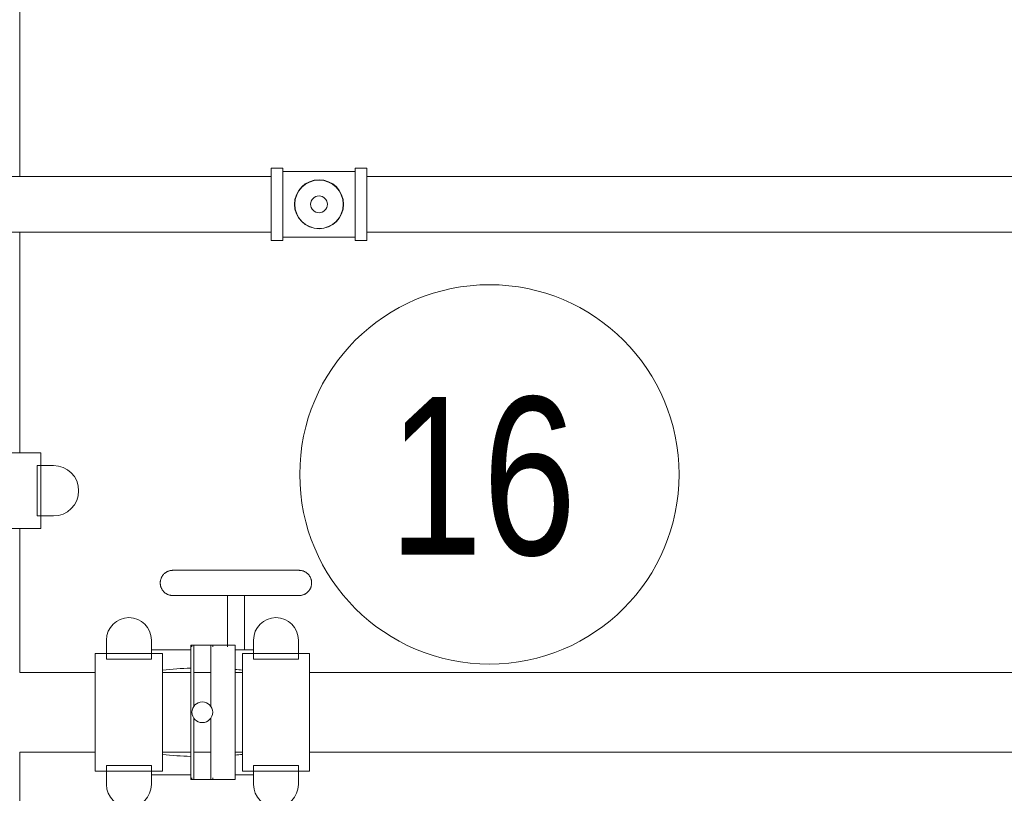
# Model space of a CAD drawing. Header units: centimetres. Extents: x -1589 to 108054, y -205274 to 31709.
# Tile 189 of 256: x 20728 to 20802, y 27724 to 27782. Entities that reach past the tile are written whole.
import ezdxf

# ---------------------------------------------------------------- set-up
doc = ezdxf.new("R2010")
doc.units = ezdxf.units.CM
doc.header["$LTSCALE"] = 0.01
doc.header["$MEASUREMENT"] = 0
for name, color, linetype, lineweight in [('A-ANNO-NOTE', 7, 'Continuous', 30), ('A-GENM', 7, 'Continuous', 18), ('P-PIPE', 7, 'Continuous', 9)]:
    doc.layers.add(name, color=color, linetype=linetype, lineweight=lineweight)
doc.styles.add('Century Gothic', font='GOTHIC.TTF', dxfattribs={"width": 0.8, "height": 119.0625})

msp = doc.modelspace()

# ---------------------------------------------------------------- linework, layer by layer
at = {"layer": 'A-ANNO-NOTE', "lineweight": 9}
msp.add_circle((20763.63147, 27747.81477), 14.3207, dxfattribs=at)
at = {"layer": 'A-GENM', "color": 142, "true_color": 0x0080c0}
for radius, start, end in [(1.82562, 90, 180), (1.82563, 0, 90), (1.82563, 180, 270), (0.635, 90, 180), (0.635, 180, 270), (0.635, 0, 90), (1.82563, 270, 0), (0.635, 270, 0)]:
    msp.add_arc((20750.76315, 27768.20824), radius, start, end, dxfattribs=at)
at = {"layer": 'P-PIPE', "color": 5, "true_color": 0x0000ff}
for p, q in [((20728.16815, 27770.31644), (20728.20406, 27818.71078)), ((20728.16815, 27749.43567), (20728.16815, 27766.10004)), ((20728.1669, 27732.86852), (20728.1669, 27743.72067)), ((20733.87555, 27732.86852), (20728.1669, 27732.86852)), ((20728.1669, 27715.98387), (20728.1669, 27726.83602)), ((20728.1669, 27726.83602), (20733.87555, 27726.83602))]:
    msp.add_line(p, q, dxfattribs=at)
at = {"layer": 'P-PIPE', "color": 142, "true_color": 0x0080c0}
for p, q in [((20748.03315, 27770.94324), (20747.16315, 27770.94324)), ((20747.16315, 27770.94324), (20747.16315, 27768.20824)), ((20748.03315, 27768.20824), (20748.03315, 27770.94324)), ((20750.76315, 27770.68624), (20748.03315, 27770.68624)), ((20753.49315, 27770.68624), (20750.76315, 27770.68624)), ((20754.36315, 27770.94324), (20753.49315, 27770.94324)), ((20753.49315, 27770.94324), (20753.49315, 27768.20824)), ((20754.36315, 27768.20824), (20754.36315, 27770.94324)), ((20747.16315, 27770.31644), (20680.01252, 27770.31644)), ((21047.16315, 27770.31644), (20754.36315, 27770.31644)), ((20747.16315, 27768.20824), (20747.16315, 27765.47324)), ((20748.03315, 27765.47324), (20748.03315, 27768.20824)), ((20753.49315, 27768.20824), (20753.49315, 27765.47324)), ((20754.36315, 27765.47324), (20754.36315, 27768.20824)), ((20680.01252, 27766.10004), (20747.16315, 27766.10004)), ((20754.36315, 27766.10004), (21047.16315, 27766.10004)), ((20747.16315, 27765.47324), (20748.03315, 27765.47324)), ((20748.03315, 27765.73024), (20750.76315, 27765.73024)), ((20750.76315, 27765.73024), (20753.49315, 27765.73024)), ((20753.49315, 27765.47324), (20754.36315, 27765.47324))]:
    msp.add_line(p, q, dxfattribs=at)
at = {"layer": 'P-PIPE', "color": 5, "true_color": 0x0000ff, "extrusion": (0, 0, -1)}
for p, q in [((20709.74555, 27749.43567), (20729.76075, 27749.43567)), ((20729.76075, 27743.72067), (20729.76075, 27749.43567)), ((20730.71325, 27748.48317), (20729.49616, 27748.48317)), ((20729.49616, 27748.48317), (20729.49616, 27744.67317)), ((20729.49616, 27744.67317), (20730.71325, 27744.67317)), ((20729.76075, 27743.72067), (20709.74555, 27743.72067)), ((20734.72221, 27735.30904), (20734.72221, 27733.86836)), ((20738.10888, 27733.86836), (20738.10888, 27735.30904)), ((20738.95555, 27734.29727), (20733.87555, 27734.29727)), ((20733.87555, 27725.40727), (20733.87555, 27734.29727)), ((20738.95555, 27734.29727), (20738.95555, 27725.40727)), ((20734.72221, 27733.86836), (20738.10888, 27733.86836)), ((20738.10888, 27725.83618), (20734.72221, 27725.83618)), ((20734.72221, 27725.83618), (20734.72221, 27724.3955)), ((20738.10888, 27724.3955), (20738.10888, 27725.83618)), ((20733.87555, 27725.40727), (20738.95555, 27725.40727))]:
    msp.add_line(p, q, dxfattribs=at)
at = {"layer": 'P-PIPE', "color": 1, "true_color": 0xff0000, "extrusion": (0, 0, -1)}
for p, q in [((20743.84505, 27738.66607), (20743.84505, 27734.8049)), ((20745.14045, 27734.56397), (20745.14045, 27738.66607)), ((20741.31775, 27734.93227), (20741.08915, 27734.93227)), ((20741.08915, 27729.85227), (20741.08915, 27734.93227)), ((20741.16852, 27734.93227), (20741.16852, 27734.8049)), ((20741.16852, 27734.93227), (20742.73697, 27734.93227)), ((20741.31775, 27730.28118), (20741.31775, 27734.93227)), ((20744.42925, 27734.93227), (20742.58775, 27734.93227)), ((20742.58775, 27730.31674), (20742.58775, 27734.93227)), ((20742.73697, 27734.8049), (20742.73697, 27734.93227)), ((20744.42925, 27729.85227), (20744.42925, 27734.93227)), ((20745.82201, 27735.30904), (20745.82201, 27733.86836)), ((20749.20868, 27733.86836), (20749.20868, 27735.30904)), ((20741.08915, 27734.56397), (20738.10888, 27734.56397)), ((20745.82201, 27734.56397), (20744.42925, 27734.56397)), ((20750.05535, 27734.29727), (20744.97535, 27734.29727)), ((20744.97535, 27725.40727), (20744.97535, 27734.29727)), ((20750.05535, 27734.29727), (20750.05535, 27725.40727)), ((20745.82201, 27733.86836), (20749.20868, 27733.86836)), ((20741.08915, 27732.86852), (20738.95555, 27732.86852)), ((20742.58775, 27732.86852), (20741.31775, 27732.86852)), ((20744.97535, 27732.86852), (20744.42925, 27732.86852)), ((20741.08915, 27724.77227), (20741.08915, 27729.85227)), ((20744.42925, 27724.77227), (20744.42925, 27729.85227)), ((20741.31775, 27724.77227), (20741.31775, 27729.42336)), ((20742.58775, 27724.77227), (20742.58775, 27729.41218)), ((20738.95555, 27726.83602), (20741.08915, 27726.83602)), ((20741.31775, 27726.83602), (20742.58775, 27726.83602)), ((20744.42925, 27726.83602), (20744.97535, 27726.83602)), ((20749.20868, 27725.83618), (20745.82201, 27725.83618)), ((20745.82201, 27725.83618), (20745.82201, 27724.3955)), ((20749.20868, 27724.3955), (20749.20868, 27725.83618)), ((20738.10888, 27725.14057), (20741.08915, 27725.14057)), ((20744.42925, 27725.14057), (20745.82201, 27725.14057)), ((20744.97535, 27725.40727), (20750.05535, 27725.40727)), ((20741.08915, 27724.77227), (20741.31775, 27724.77227)), ((20741.16852, 27724.89964), (20741.16852, 27724.77227)), ((20742.73697, 27724.77227), (20741.16852, 27724.77227)), ((20742.58775, 27724.77227), (20744.42925, 27724.77227)), ((20742.73697, 27724.77227), (20742.73697, 27724.89964))]:
    msp.add_line(p, q, dxfattribs=at)
at = {"layer": 'P-PIPE', "color": 1, "true_color": 0xff0000}
for p, q in [((20948.2221, 27732.86727), (20750.05535, 27732.86727)), ((20750.05535, 27726.83727), (20948.2221, 27726.83727))]:
    msp.add_line(p, q, dxfattribs=at)
at = {"layer": 'P-PIPE', "color": 1, "true_color": 0xff0000, "extrusion": (0, 0, -1), "flags": 128}
for points in [[(-20739.73025, 27738.66607), (-20739.69216, 27738.66683), (-20739.65413, 27738.66912), (-20739.61622, 27738.67292), (-20739.5785, 27738.67824), (-20739.54101, 27738.68506), (-20739.50383, 27738.69337), (-20739.46702, 27738.70317), (-20739.43062, 27738.71442), (-20739.3947, 27738.72713), (-20739.35932, 27738.74126), (-20739.32454, 27738.75679), (-20739.2904, 27738.77371), (-20739.25697, 27738.79197), (-20739.22429, 27738.81156), (-20739.19242, 27738.83244), (-20739.16142, 27738.85457), (-20739.13132, 27738.87793), (-20739.10218, 27738.90248), (-20739.07405, 27738.92816), (-20739.04696, 27738.95496), (-20739.02097, 27738.98281), (-20738.99612, 27739.01168), (-20738.97244, 27739.04153), (-20738.94997, 27739.07229), (-20738.92874, 27739.10393), (-20738.90881, 27739.1364), (-20738.89018, 27739.16963), (-20738.8729, 27739.20358), (-20738.85699, 27739.2382), (-20738.84248, 27739.27342), (-20738.82939, 27739.3092), (-20738.81774, 27739.34547), (-20738.80754, 27739.38218), (-20738.79883, 27739.41927), (-20738.7916, 27739.45668), (-20738.78588, 27739.49434), (-20738.78167, 27739.53221), (-20738.77897, 27739.57021), (-20738.7778, 27739.60829), (-20738.77815, 27739.64638), (-20738.78003, 27739.68443), (-20738.78342, 27739.72238), (-20738.78833, 27739.76016), (-20738.79474, 27739.79771), (-20738.80266, 27739.83498), (-20738.81205, 27739.8719), (-20738.82292, 27739.90842), (-20738.83523, 27739.94447), (-20738.84898, 27739.98), (-20738.86414, 27740.01495), (-20738.88068, 27740.04927), (-20738.89859, 27740.0829), (-20738.91782, 27740.11578), (-20738.93835, 27740.14787), (-20738.96015, 27740.17912), (-20738.98318, 27740.20946), (-20739.00741, 27740.23887), (-20739.0328, 27740.26728), (-20739.05929, 27740.29465), (-20739.08687, 27740.32094), (-20739.11547, 27740.3461), (-20739.14505, 27740.37011), (-20739.17558, 27740.39291), (-20739.20698, 27740.41447), (-20739.23923, 27740.43476), (-20739.27226, 27740.45374), (-20739.30603, 27740.47139), (-20739.34047, 27740.48767), (-20739.37554, 27740.50256), (-20739.41117, 27740.51604), (-20739.44731, 27740.52808), (-20739.48391, 27740.53867), (-20739.5209, 27740.54778), (-20739.55823, 27740.55541), (-20739.59583, 27740.56154), (-20739.63365, 27740.56616), (-20739.67162, 27740.56926), (-20739.70968, 27740.57085), (-20739.73025, 27740.57107)], [(-20739.73025, 27740.57107), (-20739.73406, 27740.57107), (-20739.74548, 27740.57107), (-20739.76449, 27740.57107), (-20739.79108, 27740.57107), (-20739.82518, 27740.57107), (-20739.86675, 27740.57107), (-20739.91572, 27740.57107), (-20739.97201, 27740.57107), (-20740.03554, 27740.57107), (-20740.10619, 27740.57107), (-20740.18387, 27740.57107), (-20740.26843, 27740.57107), (-20740.35976, 27740.57107), (-20740.45769, 27740.57107), (-20740.56208, 27740.57107), (-20740.67276, 27740.57107), (-20740.78956, 27740.57107), (-20740.91227, 27740.57107), (-20741.04071, 27740.57107), (-20741.17468, 27740.57107), (-20741.31395, 27740.57107), (-20741.45831, 27740.57107), (-20741.60753, 27740.57107), (-20741.76136, 27740.57107), (-20741.91956, 27740.57107), (-20742.08187, 27740.57107), (-20742.24804, 27740.57107), (-20742.41781, 27740.57107), (-20742.59089, 27740.57107), (-20742.76702, 27740.57107), (-20742.9459, 27740.57107), (-20743.12726, 27740.57107), (-20743.22275, 27740.57107)], [(-20744.49275, 27740.57107), (-20744.3023, 27740.57107), (-20744.11215, 27740.57107), (-20743.92262, 27740.57107), (-20743.73399, 27740.57107), (-20743.54658, 27740.57107), (-20743.36069, 27740.57107), (-20743.1766, 27740.57107), (-20742.99462, 27740.57107), (-20742.81504, 27740.57107), (-20742.63814, 27740.57107), (-20742.46421, 27740.57107), (-20742.29352, 27740.57107), (-20742.12635, 27740.57107), (-20741.96297, 27740.57107), (-20741.80364, 27740.57107), (-20741.6486, 27740.57107), (-20741.49812, 27740.57107), (-20741.35243, 27740.57107), (-20741.21176, 27740.57107), (-20741.07634, 27740.57107), (-20740.94638, 27740.57107), (-20740.8221, 27740.57107), (-20740.70369, 27740.57107), (-20740.59135, 27740.57107), (-20740.48524, 27740.57107), (-20740.38555, 27740.57107), (-20740.29242, 27740.57107), (-20740.20602, 27740.57107), (-20740.12647, 27740.57107), (-20740.05391, 27740.57107), (-20739.98845, 27740.57107), (-20739.9302, 27740.57107), (-20739.87924, 27740.57107), (-20739.83567, 27740.57107), (-20739.79954, 27740.57107), (-20739.77093, 27740.57107), (-20739.74986, 27740.57107), (-20739.73639, 27740.57107), (-20739.73052, 27740.57107), (-20739.73025, 27740.57107)], [(-20749.25525, 27740.57107), (-20749.25144, 27740.57107), (-20749.24001, 27740.57107), (-20749.221, 27740.57107), (-20749.19442, 27740.57107), (-20749.16031, 27740.57107), (-20749.11874, 27740.57107), (-20749.06977, 27740.57107), (-20749.01348, 27740.57107), (-20748.94995, 27740.57107), (-20748.8793, 27740.57107), (-20748.80163, 27740.57107), (-20748.71706, 27740.57107), (-20748.62573, 27740.57107), (-20748.5278, 27740.57107), (-20748.42341, 27740.57107), (-20748.31273, 27740.57107), (-20748.19594, 27740.57107), (-20748.07322, 27740.57107), (-20747.94478, 27740.57107), (-20747.81081, 27740.57107), (-20747.67154, 27740.57107), (-20747.52718, 27740.57107), (-20747.37796, 27740.57107), (-20747.22413, 27740.57107), (-20747.06594, 27740.57107), (-20746.90362, 27740.57107), (-20746.73745, 27740.57107), (-20746.56768, 27740.57107), (-20746.3946, 27740.57107), (-20746.21847, 27740.57107), (-20746.03959, 27740.57107), (-20745.85823, 27740.57107), (-20745.67468, 27740.57107), (-20745.48924, 27740.57107), (-20745.30221, 27740.57107), (-20745.11389, 27740.57107), (-20744.92457, 27740.57107), (-20744.73456, 27740.57107), (-20744.54416, 27740.57107), (-20744.49275, 27740.57107)], [(-20745.80889, 27740.57107), (-20745.99087, 27740.57107), (-20746.17045, 27740.57107), (-20746.34735, 27740.57107), (-20746.52128, 27740.57107), (-20746.69197, 27740.57107), (-20746.85914, 27740.57107), (-20747.02252, 27740.57107), (-20747.18186, 27740.57107), (-20747.33689, 27740.57107), (-20747.48737, 27740.57107), (-20747.63307, 27740.57107), (-20747.77373, 27740.57107), (-20747.90915, 27740.57107), (-20748.03911, 27740.57107), (-20748.16339, 27740.57107), (-20748.2818, 27740.57107), (-20748.39415, 27740.57107), (-20748.50025, 27740.57107), (-20748.59995, 27740.57107), (-20748.69307, 27740.57107), (-20748.77947, 27740.57107), (-20748.85902, 27740.57107), (-20748.93158, 27740.57107), (-20748.99704, 27740.57107), (-20749.0553, 27740.57107), (-20749.10625, 27740.57107), (-20749.14983, 27740.57107), (-20749.18595, 27740.57107), (-20749.21457, 27740.57107), (-20749.23563, 27740.57107), (-20749.2491, 27740.57107), (-20749.25497, 27740.57107), (-20749.25525, 27740.57107)], [(-20749.25525, 27740.57107), (-20749.29334, 27740.57031), (-20749.33136, 27740.56802), (-20749.36927, 27740.56422), (-20749.407, 27740.5589), (-20749.44448, 27740.55208), (-20749.48166, 27740.54377), (-20749.51847, 27740.53398), (-20749.55487, 27740.52272), (-20749.59079, 27740.51001), (-20749.62617, 27740.49588), (-20749.66095, 27740.48035), (-20749.69509, 27740.46343), (-20749.72852, 27740.44517), (-20749.7612, 27740.42558), (-20749.79307, 27740.4047), (-20749.82407, 27740.38257), (-20749.85417, 27740.35921), (-20749.88331, 27740.33467), (-20749.91144, 27740.30898), (-20749.93853, 27740.28218), (-20749.96452, 27740.25433), (-20749.98937, 27740.22546), (-20750.01306, 27740.19561), (-20750.03553, 27740.16485), (-20750.05675, 27740.13321), (-20750.07669, 27740.10075), (-20750.09531, 27740.06751), (-20750.11259, 27740.03356), (-20750.1285, 27739.99894), (-20750.14301, 27739.96372), (-20750.15611, 27739.92794), (-20750.16776, 27739.89167), (-20750.17795, 27739.85496), (-20750.18666, 27739.81787), (-20750.19389, 27739.78046), (-20750.19961, 27739.7428), (-20750.20382, 27739.70494), (-20750.20652, 27739.66693), (-20750.20769, 27739.62885), (-20750.20734, 27739.59076), (-20750.20547, 27739.55271), (-20750.20207, 27739.51476), (-20750.19716, 27739.47698), (-20750.19075, 27739.43943), (-20750.18284, 27739.40216), (-20750.17344, 27739.36524), (-20750.16257, 27739.32872), (-20750.15026, 27739.29267), (-20750.13651, 27739.25714), (-20750.12135, 27739.22219), (-20750.10481, 27739.18787), (-20750.0869, 27739.15424), (-20750.06767, 27739.12136), (-20750.04714, 27739.08927), (-20750.02534, 27739.05802), (-20750.00231, 27739.02768), (-20749.97808, 27738.99827), (-20749.9527, 27738.96986), (-20749.9262, 27738.94249), (-20749.89862, 27738.9162), (-20749.87002, 27738.89104), (-20749.84044, 27738.86703), (-20749.80992, 27738.84423), (-20749.77851, 27738.82267), (-20749.74626, 27738.80238), (-20749.71323, 27738.7834), (-20749.67947, 27738.76575), (-20749.64502, 27738.74947), (-20749.60996, 27738.73458), (-20749.57432, 27738.7211), (-20749.53818, 27738.70906), (-20749.50158, 27738.69848), (-20749.46459, 27738.68936), (-20749.42726, 27738.68173), (-20749.38966, 27738.6756), (-20749.35185, 27738.67098), (-20749.31388, 27738.66788), (-20749.27581, 27738.66629), (-20749.25525, 27738.66607)], [(-20739.73025, 27738.66607), (-20739.73406, 27738.66607), (-20739.74548, 27738.66607), (-20739.76449, 27738.66607), (-20739.79108, 27738.66607), (-20739.82518, 27738.66607), (-20739.86675, 27738.66607), (-20739.91572, 27738.66607), (-20739.97201, 27738.66607), (-20740.03554, 27738.66607), (-20740.10619, 27738.66607), (-20740.18387, 27738.66607), (-20740.26843, 27738.66607), (-20740.35976, 27738.66607), (-20740.45769, 27738.66607), (-20740.56208, 27738.66607), (-20740.67276, 27738.66607), (-20740.78956, 27738.66607), (-20740.91227, 27738.66607), (-20741.04071, 27738.66607), (-20741.17468, 27738.66607), (-20741.31395, 27738.66607), (-20741.45831, 27738.66607), (-20741.60753, 27738.66607), (-20741.76136, 27738.66607), (-20741.91956, 27738.66607), (-20742.08187, 27738.66607), (-20742.24804, 27738.66607), (-20742.41781, 27738.66607), (-20742.59089, 27738.66607), (-20742.76702, 27738.66607), (-20742.9459, 27738.66607), (-20743.12726, 27738.66607), (-20743.31081, 27738.66607), (-20743.49625, 27738.66607), (-20743.68328, 27738.66607), (-20743.8716, 27738.66607), (-20744.06092, 27738.66607), (-20744.25093, 27738.66607), (-20744.44133, 27738.66607), (-20744.49275, 27738.66607)], [(-20743.1766, 27738.66607), (-20742.99462, 27738.66607), (-20742.81504, 27738.66607), (-20742.63814, 27738.66607), (-20742.46421, 27738.66607), (-20742.29352, 27738.66607), (-20742.12635, 27738.66607), (-20741.96297, 27738.66607), (-20741.80364, 27738.66607), (-20741.6486, 27738.66607), (-20741.49812, 27738.66607), (-20741.35243, 27738.66607), (-20741.21176, 27738.66607), (-20741.07634, 27738.66607), (-20740.94638, 27738.66607), (-20740.8221, 27738.66607), (-20740.70369, 27738.66607), (-20740.59135, 27738.66607), (-20740.48524, 27738.66607), (-20740.38555, 27738.66607), (-20740.29242, 27738.66607), (-20740.20602, 27738.66607), (-20740.12647, 27738.66607), (-20740.05391, 27738.66607), (-20739.98845, 27738.66607), (-20739.9302, 27738.66607), (-20739.87924, 27738.66607), (-20739.83567, 27738.66607), (-20739.79954, 27738.66607), (-20739.77093, 27738.66607), (-20739.74986, 27738.66607), (-20739.73639, 27738.66607), (-20739.73052, 27738.66607), (-20739.73025, 27738.66607)], [(-20744.49275, 27738.66607), (-20744.6832, 27738.66607), (-20744.87334, 27738.66607), (-20745.06288, 27738.66607), (-20745.2515, 27738.66607), (-20745.43891, 27738.66607), (-20745.6248, 27738.66607), (-20745.80889, 27738.66607), (-20745.99087, 27738.66607), (-20746.17045, 27738.66607), (-20746.34735, 27738.66607), (-20746.52128, 27738.66607), (-20746.69197, 27738.66607), (-20746.85914, 27738.66607), (-20747.02252, 27738.66607), (-20747.18186, 27738.66607), (-20747.33689, 27738.66607), (-20747.48737, 27738.66607), (-20747.63307, 27738.66607), (-20747.77373, 27738.66607), (-20747.90915, 27738.66607), (-20748.03911, 27738.66607), (-20748.16339, 27738.66607), (-20748.2818, 27738.66607), (-20748.39415, 27738.66607), (-20748.50025, 27738.66607), (-20748.59995, 27738.66607), (-20748.69307, 27738.66607), (-20748.77947, 27738.66607), (-20748.85902, 27738.66607), (-20748.93158, 27738.66607), (-20748.99704, 27738.66607), (-20749.0553, 27738.66607), (-20749.10625, 27738.66607), (-20749.14983, 27738.66607), (-20749.18595, 27738.66607), (-20749.21457, 27738.66607), (-20749.23563, 27738.66607), (-20749.2491, 27738.66607), (-20749.25497, 27738.66607), (-20749.25525, 27738.66607)], [(-20749.25525, 27738.66607), (-20749.25144, 27738.66607), (-20749.24001, 27738.66607), (-20749.221, 27738.66607), (-20749.19442, 27738.66607), (-20749.16031, 27738.66607), (-20749.11874, 27738.66607), (-20749.06977, 27738.66607), (-20749.01348, 27738.66607), (-20748.94995, 27738.66607), (-20748.8793, 27738.66607), (-20748.80163, 27738.66607), (-20748.71706, 27738.66607), (-20748.62573, 27738.66607), (-20748.5278, 27738.66607), (-20748.42341, 27738.66607), (-20748.31273, 27738.66607), (-20748.19594, 27738.66607), (-20748.07322, 27738.66607), (-20747.94478, 27738.66607), (-20747.81081, 27738.66607), (-20747.67154, 27738.66607), (-20747.52718, 27738.66607), (-20747.37796, 27738.66607), (-20747.22413, 27738.66607), (-20747.06594, 27738.66607), (-20746.90362, 27738.66607), (-20746.73745, 27738.66607), (-20746.56768, 27738.66607), (-20746.3946, 27738.66607), (-20746.21847, 27738.66607), (-20746.03959, 27738.66607), (-20745.85823, 27738.66607), (-20745.76275, 27738.66607)]]:
    msp.add_lwpolyline(points, dxfattribs=at)
at = {"layer": 'P-PIPE', "color": 142, "true_color": 0x0080c0}
for start, end in [(0, 180), (180, 0)]:
    msp.add_arc((20750.76315, 27768.20824), 1.85, start, end, dxfattribs=at)
at = {"layer": 'P-PIPE', "color": 5, "true_color": 0x0000ff, "extrusion": (0, 0, -1)}
for centre, radius, start, end in [((-20730.71325, 27746.57817), 1.905, 90, 270), ((-20736.41555, 27735.30904), 1.69333, 0, 180), ((-20736.41555, 27724.3955), 1.69333, 180, 0)]:
    msp.add_arc(centre, radius, start, end, dxfattribs=at)
at = {"layer": 'P-PIPE', "color": 1, "true_color": 0xff0000, "extrusion": (0, 0, -1)}
for centre, radius, start, end in [((-20747.51535, 27735.30904), 1.69333, 0, 180), ((-20741.95275, 27704.45227), 28.74391, 84.013457, 88.2750639), ((-20741.95275, 27704.45227), 28.74391, 94.946508, 96.0372764), ((-20741.95275, 27729.85227), 0.78422, 0, 180), ((-20741.95275, 27729.85227), 0.78422, 180, 0), ((-20741.95275, 27755.25227), 28.74391, 271.7249361, 275.986543), ((-20741.95275, 27755.25227), 28.74391, 263.9627236, 265.053492), ((-20747.51535, 27724.3955), 1.69333, 180, 0)]:
    msp.add_arc(centre, radius, start, end, dxfattribs=at)

# ---------------------------------------------------------------- texts
at = {"layer": 'A-ANNO-NOTE', "color": 5, "lineweight": 9, "true_color": 0x0000ff, "insert": (20756.02478, 27753.64986), "char_height": 11.90625, "width": 17.9578, "attachment_point": 1, "style": 'Century Gothic'}
msp.add_mtext('16', dxfattribs=at)

doc.saveas('drawing.dxf')
